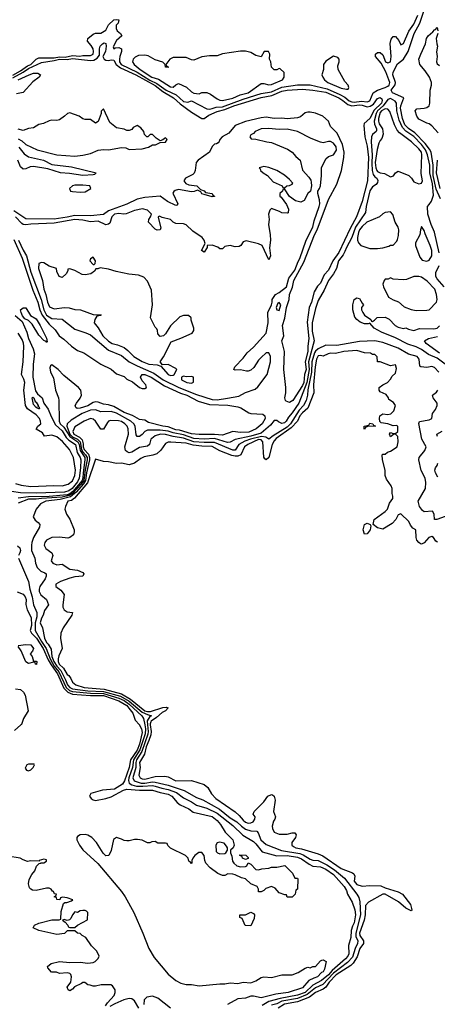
# Model space of a CAD drawing. Header units: inches. Extents: x 2380249 to 2585472, y 382747 to 546448.
# Tile 202 of 256: x 2473203 to 2476432, y 487839 to 495456. Entities that reach past the tile are written whole.
import ezdxf

# ---------------------------------------------------------------- set-up
doc = ezdxf.new("R2010")
doc.units = ezdxf.units.IN
doc.header["$MEASUREMENT"] = 0
doc.layers.add('C4478', color=7, linetype='Continuous')
doc.layers.add('C4479', color=7, linetype='Continuous')

msp = doc.modelspace()

# ---------------------------------------------------------------- linework, layer by layer
at = {"layer": 'C4478', "color": 4}
for points, elevation in [([(2473212.5, 490000), (2473162.1, 489957.9)], 16), ([(2474129.2, 490000), (2474130, 489999.1), (2474145.7, 489970), (2474150, 489942), (2474129.5, 489850), (2474110, 489804.8), (2474059.5, 489730), (2474050.1, 489670), (2474012.2, 489567.8), (2473997.1, 489542.9), (2473936.5, 489503.5), (2473843.7, 489496.3), (2473753, 489470), (2473742.6, 489450), (2473754.4, 489430), (2473770, 489420.2), (2473790, 489415.8), (2473870, 489430.3), (2473910, 489444.9), (2474005.1, 489494.9), (2474030, 489503.1), (2474130, 489495.2), (2474230, 489494.4), (2474290, 489476.5), (2474350, 489465.2), (2474380.4, 489450), (2474420.8, 489400.8), (2474442.8, 489382.7), (2474510, 489350.4), (2474544.2, 489324.2), (2474690, 489290.3), (2474730, 489260.7), (2474756.3, 489230), (2474790.6, 489170.6), (2474850, 489112), (2474862, 489070), (2474854, 489050), (2474834, 489030), (2474834, 489010), (2474843.6, 488983.6), (2474847.1, 488947.1), (2474858, 488930), (2474882, 488910), (2474910, 488902.8), (2474950, 488904.7), (2474958, 488910), (2474970, 488934), (2474990, 488922), (2475030, 488882), (2475050, 488878), (2475074.6, 488885.4), (2475130, 488891), (2475150, 488898.8), (2475190, 488900.7), (2475252, 488912), (2475312.7, 488852.7), (2475330, 488814), (2475350, 488814), (2475354, 488810), (2475351.6, 488728.4), (2475338, 488722), (2475332, 488690), (2475310, 488668.7), (2475270, 488668.7), (2475266, 488686), (2475254, 488686), (2475210, 488702), (2475177.2, 488737.2), (2475150, 488748.7), (2475106.4, 488733.6), (2475090, 488718), (2475070, 488708), (2475050, 488708), (2475048.7, 488730), (2475038, 488750), (2474989.4, 488769.4), (2474950, 488808.7), (2474918, 488818), (2474870, 488841.2), (2474850, 488845.2), (2474811.6, 488848.4), (2474790, 488835.3), (2474770, 488834), (2474735.3, 488850), (2474675.5, 488895.5), (2474642, 488930), (2474633.2, 488950), (2474629.2, 488990), (2474610, 489012.3), (2474588.2, 489011.8), (2474556, 488990), (2474542, 488970), (2474534, 488950), (2474534, 488930), (2474530, 488928), (2474522, 488942), (2474510, 488946), (2474506, 488970), (2474486, 488990), (2474370, 489046), (2474347.3, 489067.3), (2474342, 489082), (2474330, 489086), (2474270, 489086), (2474250, 489098), (2474223.6, 489096.4), (2474210, 489088), (2474190, 489088), (2474150, 489108), (2474114, 489114), (2474090, 489114), (2474050, 489102), (2474030, 489102), (2474010, 489105.2), (2473990, 489117.2), (2473950, 489128.7), (2473927.1, 489112.9), (2473910.9, 489029.1), (2473892, 488990), (2473870, 488988), (2473849.1, 489009.1), (2473797.2, 489090), (2473761.2, 489130), (2473730, 489147), (2473708.5, 489151.5), (2473670.6, 489149.4), (2473650, 489137.2), (2473644, 489130), (2473644.9, 489110), (2473664.9, 489070), (2473690, 489034.8), (2473807.7, 488927.7), (2473990.3, 488710.3), (2474019.1, 488670), (2474085.5, 488550), (2474154.9, 488390), (2474200.4, 488270), (2474241.4, 488201.4), (2474350, 488070.8), (2474410, 488022.8), (2474450, 488001), (2474490, 487991), (2474530, 487990.8), (2474590, 487982.8), (2474750, 487997.3), (2474790, 487996), (2474830, 488006), (2474890, 487998.8), (2474930, 488010.6), (2474990, 488005.5), (2475030, 488020.5), (2475070, 488045.5), (2475090, 488050.5), (2475150, 488046), (2475230, 488066.8), (2475310, 488066.8), (2475356.5, 488083.5), (2475410, 488118), (2475430, 488124.7), (2475450, 488122), (2475470, 488132), (2475490, 488132), (2475530, 488174), (2475540.4, 488179.6), (2475550, 488182), (2475572, 488170), (2475561, 488110), (2475550.7, 488090), (2475536.3, 488083.7), (2475504.7, 488050), (2475478, 488042), (2475438.5, 488021.5), (2475390, 487965.1), (2475278, 487930), (2475183.7, 487916.3), (2475070, 487887.8), (2475010, 487901.6), (2474990, 487900.7), (2474950, 487886.6), (2474890, 487881.2), (2474810, 487836)], 24), ([(2474170.1, 490000), (2474175.5, 489970), (2474173.9, 489930), (2474132.7, 489807.3), (2474083.4, 489730), (2474076, 489670), (2474047, 489590), (2474044.2, 489570), (2474049.5, 489549.4), (2474070, 489536.5), (2474107, 489527), (2474155, 489525), (2474230, 489530.1), (2474250, 489526.8), (2474300.7, 489510), (2474350, 489500.9), (2474416.3, 489476.3), (2474470, 489436.5), (2474530, 489406), (2474570, 489378.9), (2474650, 489355.8), (2474730, 489318.2), (2474850, 489222.6), (2474928.3, 489148.3), (2475010, 489098.4), (2475030, 489080.4), (2475077.5, 489017.5), (2475190, 488986.4), (2475270, 488989.2), (2475350, 488975.9), (2475383.1, 488963.1), (2475441.5, 488921.5), (2475470, 488907.7), (2475530, 488901.5), (2475570, 488884), (2475630, 488842.6), (2475712.2, 488750), (2475730, 488718), (2475737.3, 488690), (2475773.7, 488630), (2475795.3, 488570), (2475799.6, 488530), (2475790.2, 488470), (2475775.9, 488444.1), (2475764.9, 488410), (2475764.6, 488355.4), (2475745.8, 488294.2), (2475747, 488230), (2475739.5, 488210), (2475722.4, 488190), (2475619.2, 488100.8), (2475590, 488066.9), (2475537.3, 488022.7), (2475470, 487985.5), (2475410.4, 487929.6), (2475350, 487908.1), (2475216.5, 487883.5), (2475130, 487861.1), (2475077.6, 487830)], 28), ([(2474191.8, 490000), (2474196.3, 489950), (2474192.6, 489927.4), (2474146.4, 489793.6), (2474105.7, 489730), (2474099.8, 489710), (2474100.4, 489670), (2474077.8, 489590), (2474088.1, 489568.1), (2474141, 489550), (2474170, 489549), (2474230, 489559), (2474250, 489558.2), (2474350, 489534.4), (2474473.5, 489493.5), (2474570, 489438.4), (2474619.9, 489419.9), (2474747, 489347), (2474830, 489281.8), (2474882, 489250), (2474917.1, 489217.1), (2474950, 489194.6), (2474990, 489180.3), (2475037.6, 489177.6), (2475046.4, 489166.4), (2475067.4, 489110), (2475110, 489074.3), (2475228.5, 489028.5), (2475370, 489005.4), (2475395.5, 488995.5), (2475450, 488961.5), (2475470, 488954), (2475510, 488950.2), (2475577.3, 488917.3), (2475637.7, 488877.7), (2475715.1, 488815.1), (2475810.5, 488690), (2475824.6, 488664.6), (2475831.9, 488631.9), (2475837.7, 488530), (2475800.9, 488390), (2475802.8, 488362.8), (2475817.3, 488330), (2475816.1, 488310), (2475795.9, 488270), (2475776.2, 488203.8), (2475739, 488161), (2475630, 488079.9), (2475547.3, 487992.7), (2475490, 487965.8), (2475425.7, 487914.3), (2475350, 487884.2), (2475230, 487861.9), (2475190, 487842), (2475150, 487831.7)], 32), ([(2474212.8, 490000), (2474218.3, 489950), (2474215.5, 489924.5), (2474201.5, 489878.5), (2474180.1, 489830), (2474166.9, 489773.1), (2474128.5, 489710), (2474134.9, 489670), (2474123.1, 489610), (2474133.4, 489590), (2474150, 489582.7), (2474170, 489581.3), (2474250, 489600.3), (2474323.8, 489603.8), (2474350, 489597.3), (2474410, 489568.4), (2474530.6, 489570.6), (2474630, 489538.8), (2474656.8, 489516.8), (2474685.8, 489465.8), (2474719.1, 489430), (2474868.2, 489328.2), (2474900.4, 489300.4), (2474930, 489263.1), (2474950, 489247.6), (2474970, 489241.1), (2474990, 489241.6), (2475009, 489250), (2475020.9, 489270), (2475024, 489290), (2475009, 489310), (2475015.3, 489330), (2475090, 489406), (2475122, 489450), (2475150, 489461), (2475158, 489458), (2475171, 489450), (2475178, 489418), (2475166, 489330), (2475181, 489290), (2475176, 489270), (2475165.5, 489254.5), (2475156, 489216), (2475158, 489198), (2475171.3, 489171.3), (2475210, 489156), (2475234.4, 489154.4), (2475270, 489154), (2475310, 489166), (2475330, 489164.7), (2475341, 489150), (2475336, 489130), (2475306, 489090), (2475306, 489070), (2475319.9, 489059.9), (2475338, 489050), (2475382, 489042), (2475510, 489002.4), (2475546.3, 488986.3), (2475690, 488888.7), (2475775.9, 488855.9), (2475787.3, 488847.3), (2475794.8, 488830), (2475788.5, 488790), (2475810, 488764.9), (2475850, 488752.2), (2475910, 488758.9), (2475996.2, 488756.2), (2476030, 488738.8), (2476130, 488708.4), (2476162, 488690), (2476226, 488610), (2476234, 488570), (2476230, 488562), (2476190, 488582.9), (2476131.8, 488631.8), (2476030, 488689.7), (2476010, 488689.6), (2475900.3, 488630), (2475877.8, 488602.2), (2475873.8, 488530), (2475866.4, 488490), (2475830.2, 488390), (2475832.4, 488370), (2475862, 488330), (2475860.3, 488310), (2475832.2, 488270), (2475813.4, 488206.6), (2475782, 488158), (2475762.3, 488137.7), (2475650, 488067.4), (2475596.9, 488010), (2475570, 487971), (2475550, 487955.8), (2475490, 487930.8), (2475445.1, 487894.9), (2475350, 487858.3), (2475250, 487839.4), (2475201.6, 487810)], 36), ([(2473866, 487826), (2473882, 487850), (2473933.6, 487906.4), (2473942, 487930), (2473942, 487950), (2473920.4, 487980.4), (2473908.4, 487988.4), (2473831.6, 487988.4), (2473790, 487978), (2473770, 487978), (2473747.3, 487987.3), (2473730, 487988), (2473707.3, 488007.3), (2473690, 488008), (2473681, 487999), (2473625.2, 487974.8), (2473610, 487955.3), (2473590, 487944), (2473578, 487950), (2473569.3, 487970), (2473597.2, 488010), (2473604, 488050), (2473598, 488070), (2473590, 488078), (2473570, 488082), (2473510, 488078), (2473487.3, 488087.3), (2473448.4, 488088.4), (2473420.4, 488120.4), (2473418, 488130), (2473445.6, 488154.4), (2473510, 488171), (2473590, 488161), (2473670, 488164.7), (2473730, 488158), (2473770, 488162), (2473786, 488170), (2473810, 488194), (2473818, 488210), (2473798, 488250), (2473758, 488290), (2473714.6, 488354.6), (2473686, 488370), (2473670, 488386), (2473648.4, 488388.4), (2473630, 488406), (2473570, 488406), (2473550, 488386), (2473490, 488378), (2473350, 488409), (2473308, 488430), (2473318, 488450), (2473350, 488466), (2473450, 488491), (2473508.4, 488491.6), (2473522, 488498), (2473522.7, 488557.3), (2473541.2, 488618.8), (2473552.7, 488627.3), (2473567.3, 488627.3), (2473602, 488638), (2473612.3, 488647.7), (2473570, 488662), (2473532.7, 488667.3), (2473518, 488662), (2473512, 488648), (2473490, 488649), (2473486, 488666), (2473468, 488670), (2473482, 488678), (2473486, 488690), (2473472.7, 488692.7), (2473464, 488710), (2473455.1, 488715.1), (2473445.2, 488730), (2473430, 488735.8), (2473410, 488738), (2473330, 488719.7), (2473302.2, 488722.3), (2473288.2, 488728.2), (2473278.9, 488738.9), (2473269.5, 488770), (2473275.4, 488804.6), (2473296.9, 488843.1), (2473319.5, 488870), (2473333.8, 488906.2), (2473352.3, 488927.7), (2473366, 488930), (2473366, 488934), (2473390, 488932), (2473410, 488944.7), (2473410, 488955.3), (2473390, 488962), (2473354, 488950), (2473354, 488946), (2473290, 488948.7), (2473263.1, 488943.1), (2473230, 488955.3), (2473206, 488970), (2473110, 488985.2)], 24), ([(2474122.7, 487810), (2474090, 487866.6), (2474070, 487880.9), (2474050, 487882.7), (2474007.5, 487872.5), (2473938, 487842), (2473899.6, 487820.4)], 24), ([(2474370, 487809.2), (2474270, 487885.2), (2474230, 487901.2), (2474184.9, 487895.1), (2474166.2, 487873.8), (2474161.7, 487838.3)], 24)]:
    msp.add_lwpolyline(points, dxfattribs=dict(at, elevation=elevation))
at = {"layer": 'C4478', "color": 4, "elevation": 24}
for points in [[(2473270, 489696), (2473258, 489690), (2473244.7, 489664.7), (2473254, 489650), (2473270, 489646), (2473290, 489652), (2473308, 489670), (2473318, 489690), (2473315.3, 489695.3)], [(2474750, 489094), (2474730, 489088.7), (2474718.8, 489070), (2474722, 489022), (2474731.3, 489010), (2474750, 489002), (2474790, 489006), (2474798, 489010), (2474808.7, 489030), (2474808.7, 489050), (2474803.1, 489063.1), (2474784, 489084), (2474770, 489089)], [(2474950, 488958), (2474926, 488970), (2474922, 488982), (2474906, 488990), (2474906, 488994), (2474951.6, 488991.6), (2474970, 488974), (2474970, 488966)], [(2473710, 488564), (2473690, 488564), (2473670, 488561.2), (2473650, 488549.2), (2473630, 488553.6), (2473610.8, 488530), (2473598, 488502), (2473586.8, 488493.2), (2473570, 488486), (2473546, 488494), (2473534, 488490), (2473554, 488474), (2473574, 488450), (2473578, 488438), (2473590, 488434), (2473630, 488434), (2473648.4, 488451.6), (2473728, 488492), (2473728.7, 488550), (2473718.6, 488558.6)], [(2474990, 488446), (2474947.3, 488447.3), (2474922, 488502), (2474906, 488510), (2474906, 488530), (2474950, 488531.3), (2474990, 488551.3), (2475010, 488542), (2475018, 488530), (2475016.9, 488503.1)]]:
    msp.add_lwpolyline(points, close=True, dxfattribs=at)
at = {"layer": 'C4479', "color": 4}
for points, elevation in [([(2473150, 495025.9), (2473210, 495059.1), (2473261.7, 495098.3), (2473287.8, 495110), (2473329.8, 495150.2), (2473350, 495161.1), (2473470, 495161.1), (2473510, 495169.1), (2473554, 495166), (2473610, 495179.3), (2473666.9, 495173.1), (2473690, 495178.3), (2473750, 495177.4), (2473769.6, 495190), (2473773.5, 495210), (2473769.6, 495230), (2473756.1, 495256.1), (2473728, 495290), (2473728.7, 495310), (2473770, 495344.7), (2473790, 495351.3), (2473830, 495351.3), (2473870, 495374.8), (2473890, 495414.8), (2473930, 495454), (2473950, 495458), (2473970, 495454), (2473964.7, 495430), (2473948, 495412), (2473947.9, 495387.9), (2473956, 495370), (2473982, 495350), (2473992, 495330), (2473950, 495294.5), (2473924.9, 495244.9), (2473930, 495231.3), (2473941.6, 495238.4), (2473970, 495239.3), (2473990.6, 495230), (2473990.4, 495210), (2473975.8, 495170), (2473973.8, 495150), (2473975.6, 495130), (2473988.2, 495110), (2474110, 495050.2), (2474208.3, 494988.3), (2474263.1, 494963.1), (2474335.3, 494910), (2474413.7, 494873.7), (2474470, 494823.6), (2474503.7, 494816.3), (2474530, 494827.3), (2474650, 494767), (2474670, 494762.7), (2474690, 494768.1), (2474721.4, 494778.6), (2474770, 494782.3), (2474930, 494840.5), (2475070, 494885.4), (2475150, 494898.5), (2475230, 494934.3), (2475350, 494951.3), (2475450, 494951.5), (2475580.6, 494920.6), (2475678, 494878), (2475716.2, 494856.2), (2475750, 494828.4), (2475770, 494820.2), (2475790, 494818.5), (2475846, 494826), (2475890, 494820.2), (2475910, 494828.9), (2475935.6, 494890), (2475969.4, 494910), (2476029.5, 494930), (2476050, 494941.8), (2476058.7, 494950), (2476064.2, 494970), (2476032.9, 495052.9), (2475998, 495118), (2475953.2, 495170), (2475954, 495190), (2475970, 495202.8), (2475990, 495200.7), (2476010, 495184.7), (2476031.3, 495130), (2476050, 495120.7), (2476069.3, 495130.7), (2476074.7, 495170), (2476067.3, 495272.7), (2476075.5, 495304.5), (2476090, 495324.7), (2476110, 495324.7), (2476135.3, 495295.3), (2476150, 495262), (2476170, 495272), (2476212.1, 495367.9), (2476250, 495422), (2476281.1, 495490)], 28), ([(2476456.3, 494070), (2476424.3, 494144.3), (2476399.9, 494250), (2476399.2, 494330), (2476384.2, 494430), (2476373.1, 494453.1), (2476338.2, 494498.2), (2476259.5, 494579.5), (2476210, 494613.3), (2476182.3, 494642.3), (2476163.7, 494690), (2476147.8, 494770), (2476150.6, 494790), (2476173.2, 494850), (2476085.1, 494890), (2476076.3, 494910), (2476107.1, 494952.9), (2476108.4, 494970), (2476088.5, 495030), (2476089.7, 495050), (2476124.8, 495115.2), (2476170.5, 495149.5), (2476207.9, 495210), (2476252.5, 495350), (2476296.5, 495430), (2476330.8, 495530)], 24), ([(2476440.1, 494580.1), (2476390, 494634), (2476370, 494649), (2476350, 494654), (2476290, 494686), (2476272.7, 494710), (2476261.2, 494750), (2476273.6, 494766.4), (2476330, 494770.5), (2476350, 494776.3), (2476369.2, 494790), (2476375.1, 494810), (2476376.2, 494910), (2476387.8, 494950), (2476388, 494970), (2476371.1, 495011.1), (2476339.5, 495059.5), (2476298.4, 495110), (2476289.6, 495150), (2476303.6, 495190), (2476341.6, 495270), (2476349.6, 495310), (2476360.9, 495330), (2476398.9, 495361.1), (2476410, 495378), (2476419, 495381), (2476430, 495394), (2476436, 495370)], 16), ([(2476436, 495350), (2476424, 495310), (2476427.7, 495270), (2476434.8, 495250), (2476426.4, 495206.4), (2476431.3, 495170), (2476426.8, 495130), (2476430, 495114), (2476450, 495102)], 16), ([(2473150, 495005.7), (2473230, 495049.1), (2473270, 495077.1), (2473370, 495125.4), (2473470, 495139.1), (2473510, 495149.1), (2473570, 495147.7), (2473610, 495155.6), (2473750, 495140.5), (2473776.9, 495143.1), (2473801.1, 495158.9), (2473819.2, 495180.8), (2473818.9, 495230), (2473824.2, 495250), (2473842.7, 495270), (2473855.9, 495275.9), (2473870, 495271.3), (2473871.8, 495251.8), (2473867, 495210), (2473845.5, 495170), (2473857.1, 495150), (2473870, 495141.7), (2473890, 495139), (2473910, 495144.2), (2473930, 495143), (2473948.9, 495110), (2473982.3, 495082.3), (2474101.5, 495030), (2474250, 494945.6), (2474310, 494899.5), (2474391.5, 494851.5), (2474444, 494804), (2474530, 494740.7), (2474610, 494690.4), (2474630, 494690.5), (2474664.2, 494715.8), (2474730, 494746.4), (2474790, 494760.2), (2474859.6, 494790), (2475070, 494853.4), (2475152.1, 494867.9), (2475230, 494902), (2475270, 494910.2), (2475390, 494917.5), (2475470, 494911), (2475570, 494895.1), (2475670.3, 494850), (2475702.8, 494830), (2475739.2, 494799.2), (2475771.8, 494788.2), (2475830, 494796.8), (2475850, 494795.1), (2475890, 494781.6), (2475913.9, 494786.1), (2475938.1, 494801.9), (2475970, 494844.9), (2475990, 494854.8), (2476002.8, 494842.8), (2476005.3, 494830), (2476000.2, 494810), (2475944.8, 494755.2), (2475910, 494692.3), (2475867.8, 494652.2), (2475863.2, 494636.8), (2475871.5, 494550), (2475890, 494476), (2475899.3, 494390), (2475893.4, 494210), (2475850, 494049.3), (2475807.4, 493930), (2475758.8, 493841.2), (2475670, 493654), (2475624.9, 493590), (2475590, 493517), (2475558.4, 493481.6), (2475530, 493418.4), (2475506.5, 493393.5), (2475479.6, 493350), (2475459.1, 493270), (2475441.7, 493230), (2475425.5, 493114.5), (2475439.7, 492990), (2475430.2, 492930), (2475430, 492889), (2475411.5, 492810), (2475418, 492750), (2475406.4, 492710), (2475399, 492650), (2475390, 492626.9), (2475314.9, 492510), (2475290, 492495.1), (2475263.6, 492503.6), (2475257.2, 492510), (2475252.7, 492530), (2475260.7, 492570), (2475261.6, 492610), (2475244.2, 492750), (2475249.5, 492890), (2475229.5, 492970), (2475244.5, 493010), (2475235.1, 493090), (2475253, 493147), (2475266.6, 493230), (2475287.4, 493290), (2475289.7, 493330), (2475312.8, 493387.2), (2475322.5, 493437.5), (2475400.8, 493579.2), (2475482.4, 493790), (2475503.1, 493830), (2475590, 494064), (2475655.9, 494184.1), (2475690.9, 494289.1), (2475709.7, 494390.2), (2475711, 494430), (2475699.2, 494490), (2475656.6, 494576.6), (2475605.6, 494630), (2475591.6, 494671.6), (2475548.2, 494708.2), (2475490, 494732.8), (2475450, 494740.5), (2475430, 494739.6), (2475410, 494734), (2475375.3, 494704.7), (2475350, 494695.6), (2475270, 494689.7), (2475230, 494693.5), (2475170, 494690.9), (2475110, 494700.4), (2475070, 494696.8), (2474947.6, 494667.6), (2474870, 494636.4), (2474821.2, 494578.8), (2474767.3, 494550), (2474750.6, 494530), (2474746, 494514), (2474736.9, 494503.1), (2474725.4, 494494.6), (2474710, 494493.2), (2474690, 494474), (2474670.3, 494429.7), (2474583.8, 494370), (2474568.5, 494350), (2474560.7, 494290), (2474552.4, 494267.6), (2474542, 494258), (2474486, 494230), (2474471.3, 494210), (2474487.3, 494187.3), (2474510, 494178.8), (2474572, 494170), (2474602, 494142), (2474630, 494130.8), (2474639.6, 494119.6), (2474690, 494110.7), (2474696.9, 494096.9), (2474710, 494091), (2474710, 494088), (2474690, 494084), (2474630, 494102), (2474610, 494109.3), (2474603.1, 494123.1), (2474576.4, 494136.4), (2474552.7, 494127.3), (2474530, 494125.1), (2474430, 494142.7), (2474404.9, 494135.1), (2474394, 494126), (2474387.5, 494112.5), (2474424.7, 494030), (2474418.8, 494021.2), (2474410, 494019), (2474345.2, 494050), (2474290, 494089.5), (2474170, 494080.4), (2474110, 494067.3), (2474032, 494028), (2473890, 493976.4), (2473850, 493949.7), (2473750, 493939.2), (2473630, 493940.6), (2473570, 493927.1), (2473470, 493912.8), (2473250, 493915.1), (2473156, 493976)], 24), ([(2473189.8, 494990), (2473275.1, 495030), (2473310, 495040.9), (2473343, 495043), (2473362.8, 495030), (2473353, 495010), (2473304.6, 494975.4), (2473230, 494893), (2473179, 494881)], 16), ([(2476447.3, 493652.7), (2476411.4, 493811.4), (2476384.4, 493870), (2476358, 493950), (2476355.3, 494010), (2476370, 494024.7), (2476387.2, 494052.8), (2476402.9, 494097.1), (2476394.6, 494185.4), (2476373.6, 494270), (2476373.2, 494330), (2476357.1, 494410), (2476342, 494450), (2476310.7, 494490), (2476250, 494551.7), (2476190, 494593.5), (2476162.1, 494622.1), (2476137.5, 494677.4), (2476120.3, 494750), (2476116.9, 494810), (2476106.1, 494826.1), (2476070, 494844.7), (2476050, 494838), (2476012.7, 494790), (2475969.7, 494750.3), (2475958.3, 494730), (2475943.8, 494670), (2475946.9, 494646.9), (2475963.1, 494610), (2475962, 494598), (2475960.4, 494590), (2475931.4, 494568.6), (2475922.8, 494550), (2475920.2, 494510), (2475929.4, 494410), (2475925, 494345), (2475928.7, 494288.7), (2475937.2, 494257.2), (2475950, 494239.5), (2475963.8, 494230), (2475972.8, 494212.8), (2475970, 494195.3), (2475959, 494181), (2475930, 494161.6), (2475910, 494132.3), (2475881.7, 494010), (2475875.8, 493964.2), (2475800.6, 493850), (2475770.1, 493769.9), (2475730, 493694), (2475718.2, 493661.8), (2475704.3, 493635.7), (2475668.1, 493590), (2475652.2, 493530), (2475630.2, 493489.8), (2475590, 493437), (2475556.1, 493363.9), (2475510, 493284), (2475490, 493222), (2475465.4, 493110), (2475465.6, 493045.6), (2475480.2, 492970), (2475437.2, 492810), (2475441.6, 492750), (2475423.3, 492650), (2475360.3, 492490), (2475310, 492413.6), (2475280.3, 492379.8), (2475264, 492350), (2475250, 492338), (2475230, 492332.7), (2475203.9, 492343.9), (2475190, 492355.3), (2475170, 492355.3), (2475141.8, 492318.2), (2475070, 492255.9), (2474990, 492232.6), (2474870, 492207.4), (2474830, 492188.4), (2474810, 492185.1), (2474710, 492214.9), (2474630, 492210.6), (2474550, 492216.1), (2474470, 492243), (2474390, 492260.2), (2474350, 492273.6), (2474290, 492280.6), (2474190, 492279.7), (2474169.2, 492270.8), (2474150, 492247), (2474130, 492231.8), (2474112.3, 492232.3), (2474104, 492244), (2474094.7, 492310), (2474084, 492330), (2474061.6, 492350), (2473950, 492410.8), (2473910, 492424.8), (2473830, 492423), (2473790, 492436.3), (2473750, 492435.1), (2473686, 492410), (2473601.4, 492358.6), (2473570.3, 492329.8), (2473568.3, 492310), (2473589.4, 492250), (2473610, 492228), (2473650.1, 492210.1), (2473670.4, 492190.4), (2473680.9, 492130), (2473690, 492111.6), (2473711.4, 492090), (2473723.1, 492070), (2473723.7, 492050), (2473707.9, 491972.1), (2473697.9, 491890), (2473678.3, 491861.7), (2473610.9, 491789.1), (2473585.4, 491774.6), (2473530, 491761.5), (2473370, 491752), (2473330, 491745.6), (2473270, 491747.2), (2473190, 491716.4)], 28), ([(2473190, 494534.7), (2473219.2, 494519.2), (2473250.5, 494490), (2473338, 494450), (2473490, 494410.2), (2473630, 494399), (2473690, 494407.7), (2473750, 494419.5), (2473810, 494446.4), (2473850, 494450.6), (2473890, 494448.2), (2473990, 494466.8), (2474023.5, 494463.5), (2474050, 494451), (2474150, 494456), (2474198, 494470), (2474230, 494486.8), (2474252.1, 494487.9), (2474290, 494504.7), (2474330, 494507.3), (2474342, 494530), (2474330, 494542), (2474310, 494526), (2474290, 494518), (2474258, 494538), (2474230, 494568), (2474212.7, 494567.3), (2474194, 494550), (2474186, 494550), (2474168.4, 494568.4), (2474162, 494590), (2474140.2, 494620.2), (2474110, 494638), (2474079.6, 494620.4), (2474070, 494606), (2474050, 494598), (2474030, 494598), (2474010, 494608), (2473950, 494619), (2473899.5, 494659.5), (2473850, 494766), (2473832.7, 494747.3), (2473832, 494730), (2473810.7, 494669.3), (2473790, 494655.3), (2473750, 494684), (2473710, 494684), (2473690, 494689), (2473662, 494710), (2473590, 494734), (2473571.1, 494728.9), (2473550, 494708), (2473510, 494682), (2473490, 494675.3), (2473450, 494679), (2473430, 494674), (2473387.1, 494652.9), (2473350, 494645.2), (2473310, 494619.3), (2473270, 494612.7), (2473230, 494599.5), (2473190, 494609.6)], 24), ([(2473194.3, 493750), (2473230, 493672.7), (2473255.8, 493630), (2473290, 493503), (2473367.7, 493290), (2473388.7, 493210), (2473410.4, 493170), (2473450, 493144.2), (2473530, 493138), (2473630, 493060.5), (2473713.5, 493033.5), (2473750, 493017), (2473890, 492899.1), (2473990, 492856.9), (2474050.4, 492810), (2474110, 492778), (2474240.1, 492720.1), (2474312, 492670), (2474434.4, 492610), (2474570, 492556.1), (2474690, 492516.5), (2474730, 492514.3), (2474810, 492527.2), (2474897.2, 492542.8), (2474949.6, 492570.4), (2475023.6, 492596.4), (2475044.7, 492615.3), (2475116.2, 492710), (2475141.6, 492810), (2475141.6, 492850), (2475130, 492879), (2475110, 492879), (2475070, 492842.7), (2475050, 492822.7), (2475014, 492766), (2474990, 492744.5), (2474970, 492736.2), (2474956.6, 492736.6), (2474910, 492746.6), (2474870, 492745.2), (2474858, 492750), (2474865.2, 492770), (2474930, 492837.3), (2474960.5, 492879.5), (2475010, 492922.8), (2475109.6, 493030), (2475125.1, 493110), (2475122, 493190), (2475149, 493249), (2475155.3, 493270), (2475155.3, 493290), (2475182, 493330), (2475210, 493344.9), (2475265.1, 493390), (2475283.1, 493456.9), (2475330, 493518), (2475355.9, 493584.1), (2475370, 493607.7), (2475418.3, 493750), (2475469.6, 493850), (2475479.7, 493900.3), (2475519.7, 494010), (2475523.6, 494030), (2475522, 494062), (2475508, 494110), (2475508, 494130), (2475522, 494150), (2475529, 494170), (2475537.2, 494250), (2475537.2, 494310), (2475570, 494378), (2475590, 494396), (2475630, 494411), (2475652.9, 494447.1), (2475650, 494473.2), (2475630, 494499.3), (2475606.4, 494513.6), (2475590, 494514), (2475550, 494503.7), (2475530, 494509.3), (2475457.2, 494537.2), (2475351.3, 494591.3), (2475270, 494609.5), (2475210, 494605.2), (2475125.8, 494614.2), (2475070, 494612.3), (2475024.7, 494590), (2475010, 494575.3), (2474990, 494566), (2474982, 494550), (2474992.7, 494532.7), (2475030, 494532), (2475114, 494510), (2475150, 494506.8), (2475274.4, 494454.4), (2475310, 494432), (2475338, 494398), (2475371.3, 494370), (2475390.9, 494290.9), (2475438, 494238), (2475454, 494214), (2475458, 494198), (2475458.8, 494170), (2475451.3, 494130), (2475431.3, 494110), (2475402, 494058), (2475376.9, 494043.1), (2475334.6, 494054.6), (2475288.9, 494088.9), (2475250, 494146), (2475238, 494142), (2475234, 494130), (2475214, 494110), (2475214, 494090), (2475223.6, 494083.6), (2475265.4, 494025.4), (2475282, 493990), (2475278, 493962), (2475270, 493958), (2475230, 493962), (2475212.9, 493972.9), (2475150, 493995.3), (2475136.9, 493983.1), (2475126, 493950), (2475130.7, 493910), (2475126.8, 493870), (2475140.7, 493790), (2475142.8, 493750), (2475134.8, 493690), (2475141, 493630), (2475130, 493598), (2475078, 493710), (2475050, 493722), (2474954, 493746), (2474930, 493738), (2474912, 493710), (2474898.8, 493701.2), (2474870, 493699), (2474830, 493709), (2474790, 493702), (2474770, 493682), (2474750, 493684), (2474734.8, 493694.8), (2474691.7, 493711.7), (2474652, 493708), (2474652, 493692), (2474630, 493658), (2474609.3, 493670), (2474636.4, 493723.6), (2474629, 493750), (2474613.2, 493770), (2474540.5, 493820.5), (2474490, 493869), (2474470, 493877.2), (2474410, 493879.3), (2474389.5, 493889.5), (2474370, 493909), (2474304.7, 493924.7), (2474284.7, 493935.3), (2474274, 493930), (2474274, 493926), (2474294, 493846), (2474290, 493828.7), (2474266.3, 493826.3), (2474250, 493835.3), (2474199, 493890), (2474201.2, 493910), (2474215.3, 493930), (2474222, 493950), (2474190, 493981.2), (2474152.9, 493992.9), (2474090, 493979.3), (2474025.2, 493954.8), (2474007.7, 493952.3), (2473970, 493956.9), (2473934.8, 493950), (2473914.9, 493930), (2473898.7, 493881.3), (2473890, 493872.7), (2473870, 493869.4), (2473810, 493897.4), (2473750, 493892.1), (2473690, 493904.2), (2473630.2, 493909.8), (2473470, 493881.8), (2473290, 493874.2), (2473250, 493867.6), (2473230, 493871.3), (2473218.8, 493878.8), (2473170, 493930.9)], 28), ([(2473195.2, 494470), (2473236.7, 494416.7), (2473270, 494395.6), (2473386, 494370), (2473450, 494336), (2473603.9, 494316.1), (2473794, 494270), (2473782, 494258), (2473770, 494255.3), (2473689.8, 494249.8), (2473586.5, 494266.5), (2473518, 494270), (2473421.4, 494301.5), (2473310, 494319.7), (2473283, 494317), (2473250, 494301.6), (2473230, 494298.4), (2473210, 494318), (2473187, 494370)], 16), ([(2476454.9, 494150), (2476426.4, 494270), (2476434.9, 494370)], 16), ([(2473156.1, 493756.1), (2473221.5, 493610), (2473304.4, 493364.4), (2473342.7, 493270), (2473358.6, 493210), (2473377.3, 493170), (2473430, 493100.3), (2473475.8, 493055.8), (2473506.7, 493010), (2473543.9, 492983.9), (2473602.4, 492930), (2473650, 492897), (2473697.8, 492877.7), (2473830, 492790.7), (2473910, 492750.8), (2473950, 492714.8), (2474010, 492694.8), (2474030, 492674.8), (2474074.4, 492654.4), (2474130, 492610.8), (2474150, 492603), (2474170, 492602.8), (2474182, 492610), (2474179, 492630), (2474150, 492662), (2474137.2, 492690), (2474148.7, 492710), (2474169.7, 492710.3), (2474219.1, 492690), (2474323.5, 492623.5), (2474446.8, 492566.8), (2474495.5, 492550), (2474583.7, 492503.7), (2474670, 492478.5), (2474812.8, 492472.7), (2474890, 492460.5), (2474913.8, 492453.8), (2474975.3, 492415.3), (2474990.4, 492410.3), (2475083, 492403), (2475099.1, 492390), (2475100.5, 492370), (2475078, 492330), (2475030.8, 492290), (2474975.8, 492264.2), (2474910, 492263), (2474850, 492269.6), (2474770, 492241.7), (2474710, 492246.3), (2474590, 492245.8), (2474530, 492251.1), (2474439.3, 492279.3), (2474410, 492283.7), (2474350, 492306.2), (2474309, 492310), (2474198.3, 492338.3), (2474170, 492357.2), (2474130, 492363.7), (2474074.5, 492394.5), (2474010, 492417.3), (2473930, 492463.9), (2473890, 492475.8), (2473850, 492481.3), (2473810, 492495.6), (2473790, 492498.7), (2473770, 492493.3), (2473730, 492468.7), (2473670, 492449.7), (2473647.7, 492447.7), (2473636, 492456), (2473632.3, 492470), (2473640.9, 492490), (2473671.1, 492528.9), (2473679.6, 492550), (2473675.6, 492590), (2473658, 492610), (2473542.7, 492702.7), (2473500.9, 492750), (2473450, 492786), (2473441.3, 492778.7), (2473436.7, 492763.3), (2473440.2, 492730), (2473464.2, 492684.2), (2473478.4, 492590), (2473503.5, 492530), (2473506.5, 492510), (2473506.8, 492350), (2473516.6, 492330), (2473543.4, 492303.4), (2473590, 492230.6), (2473652.4, 492190), (2473662.5, 492170), (2473670, 492123.2), (2473705.2, 492070), (2473707.1, 492050), (2473692.7, 491950), (2473691.2, 491910), (2473685.1, 491890), (2473614.2, 491805.8), (2473591.6, 491788.4), (2473570, 491780.5), (2473430, 491766.8), (2473270, 491764.2), (2473190, 491754.1)], 24), ([(2476484.8, 493390), (2476431.3, 493450), (2476421.3, 493470), (2476420.8, 493499.2), (2476445.4, 493554.6)], 28), ([(2476503.9, 492783.9), (2476430, 492837.7), (2476364.7, 492864.7), (2476310, 492905.1), (2476270, 492926), (2476205.3, 492945.3), (2476110, 492995.1), (2475999.5, 493039.5), (2475944, 493070), (2475910, 493108), (2475898, 493102), (2475870, 493102.7), (2475836.6, 493116.6), (2475810, 493137.2), (2475795.6, 493155.6), (2475778, 493210), (2475779.6, 493250), (2475790, 493292), (2475810, 493304.7), (2475830, 493298), (2475850, 493262), (2475862, 493250), (2475846.8, 493230), (2475846.8, 493210), (2475857.3, 493190), (2475870, 493171), (2475916.9, 493136.9), (2475923.6, 493123.6), (2475930, 493122), (2475946, 493130), (2475968.4, 493151.6), (2476030, 493154.8), (2476059.9, 493139.9), (2476106, 493090), (2476130, 493076.3), (2476170, 493067.7), (2476190, 493071.3), (2476210, 493061), (2476250, 493051.3), (2476294.6, 493065.4), (2476404.5, 493064.5), (2476430, 493070.5), (2476450, 493086)], 28), ([(2473168, 493168), (2473221.6, 493121.6), (2473257.4, 493037.4), (2473270.1, 492990), (2473307.3, 492910), (2473317.4, 492870), (2473305.5, 492790), (2473302.9, 492690), (2473324.8, 492584.8), (2473340.6, 492560.6), (2473376, 492530), (2473388.3, 492488.3), (2473423.4, 492443.4), (2473444.8, 492384.8), (2473480.3, 492320.3), (2473530, 492275.1), (2473563.2, 492223.2), (2473582.7, 492202.7), (2473633.6, 492170), (2473646.6, 492106.6), (2473670.1, 492070), (2473674.2, 492050), (2473672.4, 491990), (2473662.8, 491910), (2473650, 491881), (2473607.5, 491830), (2473581.4, 491810), (2473550, 491801.6), (2473332.6, 491792.6), (2473210, 491795.6), (2473070, 491815.4)], 16), ([(2473170, 491867.2), (2473214.1, 491854.1), (2473290, 491845.5), (2473467.4, 491852.6), (2473530, 491850.7), (2473577.2, 491862.8), (2473611.2, 491888.8), (2473629.9, 491930), (2473635.3, 491970), (2473619.4, 492070), (2473589, 492130), (2473533.7, 492193.7), (2473490, 492227.6), (2473450, 492240.5), (2473394.6, 492234.6), (2473378.4, 492258.4), (2473330, 492289), (2473342.7, 492310), (2473365.1, 492330), (2473363.9, 492350), (2473355.3, 492370), (2473330, 492399.8), (2473264, 492444), (2473248.4, 492470), (2473234.5, 492590), (2473242.1, 492650), (2473235.3, 492675.3), (2473217.7, 492710), (2473229.2, 492810), (2473233.8, 492930), (2473232.3, 492952.3), (2473220.7, 492980.7), (2473190, 493031.2)], 16), ([(2476450, 492876.3), (2476346, 492950), (2476333.2, 492970), (2476364, 492990), (2476434.3, 493005.7)], 24), ([(2476444, 492730), (2476410, 492766), (2476390, 492772.3), (2476350, 492765.2), (2476306, 492770), (2476296.4, 492776.4), (2476292, 492830), (2476276, 492850), (2476210, 492867.6), (2476130, 492914.7), (2476010, 492957.4), (2475948.9, 492971.1), (2475830, 492965.6), (2475655.5, 492935.5), (2475570, 492937.2), (2475510, 492908.4), (2475490, 492891.1), (2475482.6, 492877.4), (2475461.7, 492810), (2475458.4, 492730), (2475431.5, 492591.5), (2475429, 492550), (2475417.8, 492510), (2475398, 492470), (2475364.7, 492435.3), (2475297.1, 492330), (2475270, 492304.5), (2475163.2, 492236.8), (2475130, 492209.6), (2475106.9, 492226.9), (2475071.8, 492231.8), (2474986.4, 492210), (2474944.5, 492195.5), (2474897.6, 492170), (2474870, 492126.3), (2474850, 492125.7), (2474710, 492185.7), (2474630, 492184.5), (2474550, 492191.1), (2474470, 492218.9), (2474390, 492231.3), (2474330, 492246.8), (2474291.4, 492248.6), (2474250, 492235.8), (2474223.4, 492216.6), (2474216.3, 492210), (2474206, 492170), (2474190, 492157.2), (2474130, 492145.6), (2474070, 492109.4), (2474050, 492106), (2474032.5, 492112.5), (2474022, 492122), (2474014.5, 492150), (2474043, 492250), (2474042.4, 492290), (2474033.3, 492310), (2474015.1, 492330), (2473990, 492346.3), (2473967.1, 492352.9), (2473904.9, 492355.1), (2473890.5, 492349.5), (2473880.4, 492339.6), (2473850, 492288.7), (2473830, 492288.7), (2473789, 492350), (2473770, 492365.2), (2473750, 492369.3), (2473701, 492350), (2473630, 492306), (2473612.7, 492270), (2473620.3, 492250), (2473665.8, 492225.8), (2473685.8, 492205.8), (2473693.8, 492173.8), (2473693.8, 492150), (2473701.8, 492130), (2473735, 492095), (2473743.6, 492070), (2473743.6, 492050), (2473719.9, 491950), (2473711.6, 491890), (2473695.9, 491864.1), (2473640, 491800), (2473596, 491764), (2473515.8, 491744.2), (2473404.7, 491730), (2473362.8, 491710), (2473331, 491670), (2473306, 491610), (2473323.5, 491583.5), (2473346.4, 491566.4), (2473358, 491550), (2473356, 491530), (2473310.4, 491449.6), (2473297.1, 491410), (2473292.7, 491390), (2473294.9, 491350), (2473320.7, 491290), (2473324.9, 491250), (2473337.5, 491217.5), (2473366, 491190), (2473397, 491177), (2473407.7, 491167.7), (2473408.2, 491150), (2473399.5, 491130), (2473359.5, 491070), (2473352.4, 491050), (2473352.7, 491032.7), (2473366.7, 491006.7), (2473410.8, 490970), (2473426, 490930), (2473395.1, 490884.9), (2473384.2, 490850), (2473370, 490826), (2473362, 490790), (2473378, 490750), (2473394.4, 490670), (2473410, 490636.3), (2473423.4, 490623.4), (2473445.1, 490585.1), (2473451.2, 490530), (2473467.5, 490490), (2473490, 490453.4), (2473519.7, 490419.8), (2473558, 490350), (2473573.5, 490310), (2473590.2, 490290), (2473610, 490278.9), (2473730, 490262.7), (2473850, 490259.1), (2473981.4, 490221.4), (2474050, 490182.9), (2474150, 490097.8), (2474190, 490079.3), (2474222.8, 490070), (2474210, 490064.2), (2474189.1, 490030.9), (2474191.8, 490000)], 32), ([(2476433.2, 491413.2), (2476421.2, 491421.2), (2476402, 491450), (2476390, 491457.2), (2476366, 491450), (2476330, 491408.7), (2476310, 491399), (2476302, 491402), (2476288.7, 491410), (2476274, 491430), (2476268, 491450), (2476266, 491510), (2476243.1, 491523.1), (2476225.2, 491545.2), (2476212.5, 491572.5), (2476150, 491634), (2476130, 491624), (2476110.5, 491589.5), (2476082.5, 491557.5), (2476010, 491513.2), (2475970, 491523.7), (2475935.3, 491550), (2475945.2, 491590), (2476030, 491650.7), (2476046.6, 491670), (2476063.7, 491716.3), (2476088.4, 491751.6), (2476088.7, 491770), (2476082, 491790), (2476082, 491830), (2476075.3, 491850), (2476040.2, 491900.2), (2476028, 491930), (2476028.7, 491970), (2476008.7, 492050), (2476006, 492090), (2476010, 492094), (2476030, 492094), (2476046, 492110), (2476070, 492118), (2476122, 492150), (2476129, 492190), (2476128, 492230), (2476110, 492248), (2476092.7, 492247.3), (2476070, 492229), (2476062, 492250), (2476070, 492262), (2476090, 492254), (2476110, 492254), (2476126, 492270), (2476126, 492310), (2476115.3, 492315.3), (2476090, 492314), (2476050, 492329), (2475998, 492338), (2475988, 492348), (2475984, 492370), (2475989, 492390), (2476010, 492406), (2476050, 492402), (2476073.3, 492406.7), (2476095.1, 492430), (2476108, 492470), (2476094.6, 492494.6), (2476058, 492518), (2476055.3, 492530), (2476037.2, 492557.2), (2475990, 492578), (2475982, 492590), (2475982, 492610), (2476010, 492632), (2476046, 492650), (2476070, 492674), (2476083.1, 492696.9), (2476110, 492722), (2476117.2, 492757.2), (2476110, 492786), (2476070, 492778), (2475990, 492808.7), (2475969, 492809), (2475967.3, 492847.3), (2475950, 492866), (2475930, 492866), (2475914.6, 492874.6), (2475870, 492879), (2475810, 492896.2), (2475709.5, 492889.5), (2475646.1, 492873.9), (2475610, 492875.1), (2475589.1, 492870.9), (2475550, 492853.3), (2475530, 492858.7), (2475510, 492856.3), (2475499.1, 492830), (2475486.8, 492770), (2475476, 492630), (2475477.8, 492570), (2475430.2, 492449.8), (2475390, 492415.4), (2475370.3, 492390), (2475350.3, 492350), (2475300.8, 492299.2), (2475185.1, 492214.9), (2475170, 492198), (2475156, 492170), (2475130.3, 492070), (2475110, 492049.4), (2475097.5, 492057.5), (2475091.5, 492071.5), (2475083.1, 492190), (2475070, 492205.3), (2475050, 492208.2), (2474966.4, 492170), (2474942.4, 492150), (2474912.7, 492090), (2474890, 492079.2), (2474870, 492078.2), (2474844.1, 492084.1), (2474750, 492119.7), (2474690, 492153.8), (2474610, 492155.3), (2474544.8, 492164.8), (2474490, 492180.4), (2474372.5, 492187.5), (2474350, 492186.6), (2474330, 492177.2), (2474295.1, 492124.9), (2474262.5, 492097.5), (2474233.3, 492086.7), (2474165.8, 492074.2), (2474139.2, 492060.8), (2474090, 492025.6), (2474050, 492011.6), (2473990, 492026), (2473950, 492021.2), (2473890, 492036), (2473850, 492037.2), (2473790, 492055.3), (2473726, 491874), (2473626.7, 491753.3), (2473603, 491737), (2473576, 491730), (2473556, 491690), (2473551.3, 491670), (2473564.7, 491630), (2473590, 491592), (2473624.7, 491510), (2473624.7, 491490), (2473618, 491470), (2473590.9, 491449.1), (2473574.8, 491445.2), (2473510, 491452.3), (2473450, 491449.5), (2473410, 491429.2), (2473396.3, 491410), (2473390.7, 491390), (2473405.1, 491365.1), (2473451.3, 491330), (2473458, 491310), (2473446.8, 491270), (2473458, 491250), (2473490, 491238.8), (2473530, 491244.7), (2473590, 491206), (2473650, 491196), (2473690, 491178.8), (2473698.8, 491170), (2473690.5, 491149.5), (2473630, 491146.6), (2473590, 491136), (2473518, 491110), (2473482, 491090), (2473482, 491070), (2473521.4, 491041.4), (2473546, 491010), (2473537.3, 490930), (2473537.3, 490910), (2473546, 490890), (2473570, 490876), (2473611.3, 490870), (2473604.7, 490850), (2473538, 490750), (2473521, 490710), (2473518.8, 490670), (2473530.4, 490590), (2473505.8, 490534.2), (2473500.4, 490510), (2473500.9, 490490), (2473508.3, 490470), (2473540.2, 490440.2), (2473570, 490390.6), (2473582.6, 490382.6), (2473599, 490359), (2473610, 490331.3), (2473636, 490310), (2473701, 490290), (2473857, 490277), (2473990, 490240.8), (2474058.8, 490198.8), (2474170, 490109.1), (2474190, 490104.1), (2474215, 490105), (2474310, 490135.4), (2474337.7, 490137.7), (2474351.7, 490131.7), (2474330.5, 490110), (2474304.1, 490095.9), (2474261.4, 490058.6), (2474219.7, 490030), (2474216.7, 490023.3), (2474212, 490008), (2474212.8, 490000)], 36), ([(2476492.1, 491612.1), (2476428.9, 491588.9), (2476410, 491588), (2476409, 491630), (2476394.8, 491654.8), (2476330.6, 491649.4), (2476317.6, 491657.6), (2476294.7, 491690), (2476285.2, 491730), (2476341.2, 491830), (2476344.1, 491875.9), (2476338.4, 491910), (2476307.9, 491967.9), (2476289.4, 492050.6), (2476293.2, 492070), (2476335.9, 492124.1), (2476345.2, 492150), (2476313.2, 492210), (2476289.3, 492330.7), (2476293.6, 492346.4), (2476370, 492360.7), (2476389.2, 492370.8), (2476396, 492410), (2476418.7, 492441.3), (2476432.3, 492470), (2476432, 492490), (2476399, 492530), (2476394, 492550), (2476424.8, 492575.2), (2476436, 492590)], 32), ([(2476434.5, 492230), (2476429.4, 492250), (2476470, 492273)], 28), ([(2476435.9, 491915.9), (2476417.2, 491950), (2476413.2, 491970), (2476417.2, 491990), (2476430, 492006), (2476436.1, 492023.9)], 28), ([(2473185.8, 491385.8), (2473204, 491370), (2473207.7, 491350), (2473203.8, 491330), (2473193.4, 491310)], 28), ([(2473193.4, 491290), (2473270.6, 491110), (2473280.3, 491050), (2473298, 490990), (2473309.2, 490929.2), (2473336, 490870), (2473335.5, 490835.5), (2473323.2, 490790), (2473322.3, 490730), (2473370, 490645.6), (2473408.3, 490590), (2473437.1, 490510), (2473470, 490454.6), (2473506.1, 490410), (2473562.3, 490290), (2473587.4, 490267.4), (2473610, 490257.7), (2473750, 490244.4), (2473850, 490243), (2473970, 490207.1), (2474010, 490188.4), (2474050, 490161), (2474146, 490070), (2474161.2, 490050), (2474170.1, 490000)], 28), ([(2473184, 491030), (2473230, 491010.4), (2473245.5, 490990), (2473252, 490970), (2473250.4, 490930.4), (2473254.4, 490910), (2473260.4, 490890), (2473291.7, 490830), (2473294.1, 490770), (2473284.6, 490730), (2473294.2, 490710), (2473331.6, 490671.6), (2473385, 490590), (2473422.7, 490502.7), (2473444.9, 490464.9), (2473496, 490396), (2473544.2, 490284.2), (2473573.7, 490253.7), (2473610, 490238.1), (2473750, 490227.7), (2473850, 490226.3), (2473970, 490185.5), (2474030, 490150.1), (2474047.8, 490130), (2474076.9, 490090), (2474095.6, 490035.6), (2474129.2, 490000)], 24), ([(2473190, 490614), (2473250, 490622.8), (2473290, 490618.8), (2473310.6, 490590), (2473302, 490570), (2473284.7, 490550), (2473298, 490530), (2473310, 490494), (2473330, 490494), (2473334, 490490), (2473331.6, 490468.4), (2473326, 490470), (2473322, 490482), (2473310, 490486), (2473270, 490475.3), (2473250, 490488.7), (2473212.9, 490572.9), (2473190, 490606)], 16), ([(2473170, 490278.6), (2473210, 490272.7), (2473232.5, 490252.5), (2473243.9, 490230), (2473269.1, 490110), (2473233, 490050), (2473216.6, 490003.4), (2473212.5, 490000)], 16)]:
    msp.add_lwpolyline(points, dxfattribs=dict(at, elevation=elevation))
for points, elevation in [([(2474910, 495212.7), (2474770, 495192.7), (2474730, 495177.2), (2474670, 495177.2), (2474610, 495169), (2474550, 495142), (2474530, 495144), (2474490, 495164), (2474390, 495162.7), (2474364.7, 495150), (2474334, 495110), (2474338, 495098), (2474352, 495090), (2474350, 495086), (2474329.3, 495089.3), (2474328, 495110), (2474310, 495128), (2474250, 495146), (2474194.9, 495174.9), (2474170, 495182), (2474122, 495178), (2474095.5, 495164.5), (2474081, 495150), (2474074.8, 495130), (2474087.3, 495110), (2474134, 495070), (2474223.8, 495010), (2474275.3, 494995.2), (2474370, 494936.3), (2474390, 494934.8), (2474410, 494952), (2474430, 494961), (2474492.8, 494932.8), (2474530, 494897.3), (2474550, 494886), (2474590, 494882), (2474610, 494892), (2474650, 494891.3), (2474678.5, 494878.5), (2474730, 494844), (2474750, 494834), (2474770, 494830.7), (2474850, 494847.7), (2474906.5, 494873.5), (2474969, 494890), (2475070, 494962.8), (2475090, 494962.8), (2475130, 494950.8), (2475150, 494954.8), (2475234, 494990), (2475248.7, 495010), (2475247.3, 495047.3), (2475216.4, 495076.4), (2475210, 495078), (2475190, 495068.7), (2475170, 495068.7), (2475150, 495088), (2475144, 495130), (2475135.3, 495150), (2475138, 495190), (2475126, 495210), (2475094, 495210), (2475071.3, 495168.7), (2475030, 495179), (2474990, 495202.7), (2474950, 495212)], 32), ([(2475630, 495174), (2475570, 495135.3), (2475551.3, 495110), (2475552, 495070), (2475538, 495030), (2475546, 495010), (2475561, 494990), (2475586, 494970), (2475690, 494925.5), (2475730, 494918), (2475742, 494918), (2475748, 494930), (2475742, 494950), (2475718, 494978), (2475665.2, 495070), (2475662, 495098), (2475673.2, 495130), (2475674, 495150), (2475663.1, 495163.1)], 32), ([(2476030, 494766), (2476001.7, 494750), (2475990, 494737.4), (2475978, 494690), (2475977.3, 494670), (2475983.9, 494650), (2476008, 494610), (2476014, 494570), (2476003, 494537), (2475990, 494522), (2475980.3, 494499.7), (2475967.9, 494452.1), (2475952.9, 494350), (2475956.2, 494310), (2475963.6, 494290), (2475970, 494281.1), (2475990, 494270.3), (2476024.9, 494264.9), (2476070, 494241), (2476092.5, 494247.5), (2476110, 494271.3), (2476130, 494282.8), (2476212, 494250), (2476232, 494230), (2476250, 494202), (2476290, 494184.7), (2476310, 494192), (2476319, 494210), (2476306.6, 494266.6), (2476313.5, 494410), (2476309.7, 494430), (2476290, 494456.3), (2476231.8, 494510), (2476139.7, 494579.7), (2476122, 494602), (2476102, 494642), (2476064.4, 494744.4), (2476050, 494762.7)], 32), ([(2475090, 494319), (2475054, 494310), (2475062, 494302), (2475064.7, 494290), (2475084.7, 494270), (2475118, 494250), (2475162, 494202), (2475231.6, 494171.6), (2475238, 494158), (2475250, 494154), (2475268.4, 494171.6), (2475290, 494172), (2475310, 494182), (2475314, 494190), (2475290, 494219), (2475250, 494252.7), (2475190, 494289.2), (2475130, 494312.7)], 28), ([(2473690, 494176.4), (2473630, 494174.8), (2473611, 494170), (2473587.3, 494150), (2473596, 494130), (2473610, 494125.7), (2473670, 494121.7), (2473710, 494124.6), (2473752, 494150), (2473744, 494170)], 24), ([(2476070, 493969), (2476030, 493965.2), (2476010, 493954), (2475986, 493930), (2475887.3, 493890), (2475850, 493856.2), (2475830.4, 493830), (2475822.3, 493810), (2475814.4, 493770), (2475815.5, 493750), (2475822.8, 493730), (2475841, 493710), (2475910, 493686.8), (2475970, 493686), (2476010, 493691.3), (2476056.4, 493703.6), (2476070, 493711.3), (2476090, 493712), (2476119, 493741), (2476124.7, 493755.3), (2476133.2, 493786.8), (2476135.1, 493830), (2476129.4, 493850), (2476107, 493890), (2476089.4, 493949.4)], 32), ([(2476310, 493855.3), (2476301, 493830), (2476298, 493790), (2476264.7, 493730), (2476264.7, 493710), (2476298, 493618), (2476316, 493596), (2476350, 493586.8), (2476370, 493596), (2476389.3, 493630), (2476389.4, 493670), (2476378, 493710), (2476338, 493798), (2476330, 493826)], 32), ([(2473770, 493618), (2473750, 493606), (2473744.7, 493590), (2473770, 493562), (2473778, 493562), (2473786, 493570), (2473788, 493590)], 32), ([(2473370, 493578), (2473351.3, 493568.7), (2473346.8, 493530), (2473379.1, 493439.1), (2473390, 493372), (2473405.3, 493330), (2473417, 493270), (2473434, 493234), (2473470, 493219.1), (2473550, 493230.4), (2473585.8, 493225.8), (2473630, 493214.8), (2473674, 493210), (2473770, 493174), (2473832.7, 493172.7), (2473830, 493168), (2473798, 493162), (2473783.6, 493136.4), (2473778, 493110), (2473810.6, 493070.6), (2473844.9, 493010), (2473890, 492967.7), (2473918, 492950), (2473959.8, 492939.8), (2474010, 492918.8), (2474037.7, 492897.7), (2474084, 492850), (2474150, 492810.7), (2474202, 492790), (2474264.7, 492784.7), (2474294, 492774), (2474352, 492710), (2474370, 492702.8), (2474390, 492704.7), (2474398, 492710), (2474418, 492750), (2474410, 492758), (2474350, 492788), (2474306, 492786), (2474288.7, 492810), (2474313.6, 492846.4), (2474375.3, 492964.7), (2474450, 492991), (2474535.3, 493030), (2474548.7, 493050), (2474548.7, 493070), (2474528, 493132), (2474528, 493148), (2474507.3, 493167.3), (2474470, 493168), (2474442, 493158), (2474370, 493088), (2474330, 493026), (2474314, 493010), (2474290, 493006), (2474270, 493026), (2474268.7, 493050), (2474263.1, 493063.1), (2474250, 493078), (2474215.3, 493150), (2474229.3, 493250.7), (2474222.5, 493362.5), (2474192.1, 493432.1), (2474162.7, 493462.7), (2474120.2, 493480.2), (2474045.8, 493485.8), (2473947.5, 493507.5), (2473890, 493526), (2473824.7, 493535.3), (2473808, 493528), (2473792, 493528), (2473782, 493510), (2473752, 493490), (2473710, 493480.9), (2473684.8, 493484.8), (2473630, 493515.1), (2473590, 493528), (2473574, 493526), (2473574, 493514), (2473562, 493490), (2473530, 493462), (2473508, 493470), (2473488.9, 493508.9), (2473486, 493530), (2473430, 493548), (2473390, 493575.3)], 32), ([(2476290, 493469), (2476250, 493469), (2476193.7, 493446.3), (2476170, 493444), (2476090, 493448.7), (2476070, 493458), (2476051.1, 493448.9), (2476030, 493448), (2476022, 493438), (2476011.3, 493410), (2476016, 493390), (2476056, 493310), (2476090, 493287.7), (2476133.2, 493273.2), (2476175.3, 493235.3), (2476230, 493214), (2476270, 493205.5), (2476350, 493207.3), (2476370, 493211), (2476426, 493270), (2476431.8, 493290), (2476427, 493330), (2476412.7, 493370), (2476352.8, 493432.8), (2476310, 493464)], 32), ([(2473410, 492959), (2473406.6, 492966.6), (2473390, 492974.5), (2473350, 493016.3), (2473299.7, 493099.7), (2473270, 493128.5), (2473242.4, 493142.4), (2473224.4, 493164.4), (2473212.8, 493190), (2473209.4, 493210), (2473220.1, 493219.9), (2473230, 493226), (2473250, 493225.5), (2473287.3, 493167.3), (2473330, 493140.3), (2473362, 493090), (2473410, 492990.7), (2473416.3, 492963.7)], 16), ([(2475210, 493268.7), (2475198, 493262), (2475186, 493230), (2475191.6, 493211.6), (2475210, 493204.7), (2475221.2, 493250)], 28), ([(2474470, 492698), (2474454, 492690), (2474454, 492670), (2474494, 492650), (2474530, 492644.7), (2474547.3, 492652.7), (2474546, 492690), (2474530, 492695.3), (2474490, 492694)], 32), ([(2473350, 492444), (2473338, 492450), (2473336.4, 492456.4), (2473330, 492455.3), (2473310, 492478), (2473298, 492530), (2473304, 492536), (2473312.7, 492530), (2473322.8, 492502.8), (2473330, 492498), (2473344.7, 492470), (2473343.6, 492463.6), (2473350, 492462), (2473354.8, 492445.2)], 12), ([(2475870, 492286), (2475866, 492290), (2475866, 492310), (2475902, 492318), (2475910, 492334), (2475934, 492330), (2475938, 492318), (2475954, 492310), (2475892.7, 492307.3), (2475878, 492302)], 36), ([(2475870, 491475.3), (2475859.5, 491510), (2475869.6, 491550.4), (2475890, 491561), (2475914, 491550), (2475918.8, 491538.8), (2475913.4, 491510), (2475890, 491477.2)], 36)]:
    msp.add_lwpolyline(points, close=True, dxfattribs=dict(at, elevation=elevation))

doc.saveas('drawing.dxf')
